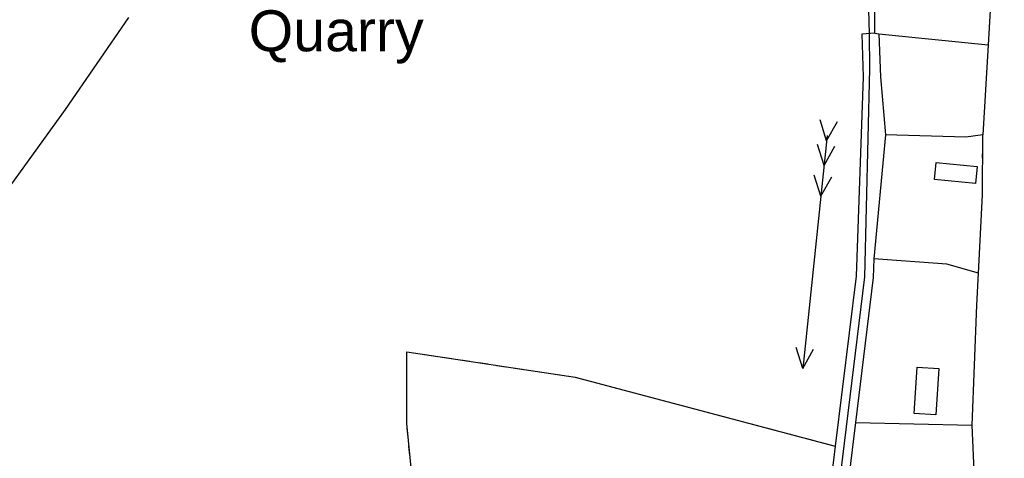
# Model space of a CAD drawing. Extents: x 119999 to 6050531, y -19778 to 3735158.
# Tile 52 of 66: x 2880351 to 3096567, y 1667415 to 1763788. Entities that reach past the tile are written whole.
import ezdxf

# ---------------------------------------------------------------- set-up
doc = ezdxf.new("R2010")
doc.units = 0
doc.header["$LTSCALE"] = 20
doc.linetypes.add('PECK', pattern=[0.2, 0.1, -0.1])
for name, color, linetype in [('90 - SITE GENERALLY', 2, 'Continuous'), ('BLD_OTL_S', 1, 'Continuous'), ('GEN_LIN_D', 3, 'Continuous'), ('GEN_PCK_D', 3, 'PECK'), ('OTHER_SYM', 6, 'Continuous'), ('ROADS', 7, 'Continuous'), ('WATER_FTR', 4, 'Continuous')]:
    doc.layers.add(name, color=color, linetype=linetype)
doc.styles.get("Standard").update_dxf_attribs({"font": 'arial.ttf', "height": 2})

# ---------------------------------------------------------------- blocks, each defined once
blk = doc.blocks.new('33', base_point=(135.493669, 309.153345))
for p, q in [((135.303093, 309.0949), (137.533998, 310.06066)), ((154.338261, 309.0949), (156.569166, 310.06066)), ((157.725323, 309.0949), (159.956226, 310.06066)), ((160.456823, 309.0949), (162.687728, 310.06066)), ((161.059896, 309.0949), (135.303093, 309.0949)), ((135.303093, 309.0949), (137.533998, 308.12914)), ((154.338261, 309.0949), (156.569166, 308.12914)), ((157.725323, 309.0949), (159.956226, 308.12914)), ((160.456823, 309.0949), (162.687728, 308.12914))]:
    blk.add_line(p, q)
blk = doc.blocks.new('1586')
at = {"layer": 'BLD_OTL_S'}
for points in [[(122961.59, 308425.43), (122970.61, 308424.55), (122970.24, 308420.77), (122961.22, 308421.65), (122961.59, 308425.43)], [(122962.22, 308380.15), (122961.55, 308369.96), (122956.75, 308370.27), (122957.42, 308380.47), (122962.22, 308380.15)]]:
    blk.add_lwpolyline(points, dxfattribs=at)
at = {"layer": 'GEN_LIN_D'}
for p, q in [((122948.12, 308453.8), (122949.04, 308453.71)), ((122949.04, 308453.71), (122973, 308451.24)), ((122973, 308451.24), (122971.84, 308431.5)), ((122970.88, 308401.08), (122971.77, 308418.33)), ((122943.88, 308368.27), (122969.53, 308367.71))]:
    blk.add_line(p, q, dxfattribs=at)
for points in [[(122963.52, 308562.3), (122960.85, 308558.44), (122956.19, 308549.78), (122951.57, 308536.07), (122947.46, 308517.58), (122946.25, 308499.67), (122946.27, 308474.81), (122946.88, 308453.73)], [(122948.12, 308453.8), (122948.02, 308487.68), (122948.3, 308506.38), (122950.51, 308522.97), (122955.03, 308540.22), (122958.07, 308544.68), (122962.71, 308554.12), (122965.52, 308561.4)], [(122976.53, 308500), (122975.25, 308486.38), (122974.41, 308475.23), (122973, 308451.24)], [(122751.68, 308409.96), (122751.19, 308410.49), (122770.43, 308437.04), (122784.29, 308457.29)], [(122946.88, 308453.73), (122946.97, 308446.02), (122945.88, 308400.3), (122938.97, 308343.97), (122935, 308321.63), (122929.49, 308286.72), (122920.29, 308242.11), (122915.59, 308214.25), (122915.41, 308198.08), (122913.2, 308181.48), (122910.43, 308163.65), (122904.87, 308145.43), (122903.15, 308134.63), (122905.05, 308125.7), (122906.34, 308120.34), (122908.11, 308102.32), (122908.95, 308095.37), (122905.98, 308080.66)], [(122948.12, 308453.8), (122945.3, 308453.63), (122945.6, 308444.22), (122944.01, 308400.45), (122939.43, 308363.06)], [(122971.84, 308431.5), (122968.14, 308430.97), (122950.51, 308431.5)], [(122970.88, 308401.08), (122963.94, 308403.09), (122947.94, 308404.25)], [(122969.53, 308367.71), (122970.52, 308394.06), (122970.88, 308401.08)], [(122976.57, 308324.68), (122975.79, 308330.13), (122973.74, 308339.59), (122971.25, 308348.43), (122970.13, 308354.37), (122969.53, 308367.71)]]:
    blk.add_lwpolyline(points, dxfattribs=at)
at = {"layer": 'GEN_PCK_D'}
blk.add_line((122971.77, 308418.33), (122971.84, 308431.5), dxfattribs=at)
blk.add_lwpolyline([(122819.16, 308247.32), (122834.43, 308291.97), (122836.59, 308317.9), (122838.98, 308333.31), (122845.11, 308347.66), (122846.84, 308353.13), (122845.34, 308368.06), (122845.37, 308383.83), (122882.31, 308378.25), (122939.43, 308363.06)], dxfattribs=at)
at = {"layer": 'OTHER_SYM'}
for points in [[(122948.12, 308453.8), (122948.02, 308487.68), (122948.3, 308506.38), (122950.51, 308522.97), (122955.03, 308540.22), (122958.07, 308544.68), (122962.71, 308554.12), (122965.52, 308561.4)], [(122751.68, 308409.96), (122751.19, 308410.49), (122770.43, 308437.04), (122784.29, 308457.29)], [(122948.12, 308453.8), (122945.3, 308453.63), (122945.6, 308444.22), (122944.01, 308400.45), (122939.43, 308363.06)], [(122819.16, 308247.32), (122834.43, 308291.97), (122836.59, 308317.9), (122838.98, 308333.31), (122845.11, 308347.66), (122846.84, 308353.13), (122845.34, 308368.06), (122845.37, 308383.83), (122882.31, 308378.25), (122939.43, 308363.06)]]:
    blk.add_lwpolyline(points, dxfattribs=at)
at = {"layer": 'ROADS'}
for p, q in [((122973, 308451.24), (122971.84, 308431.5)), ((122971.77, 308418.33), (122971.84, 308431.5)), ((122970.88, 308401.08), (122971.77, 308418.33))]:
    blk.add_line(p, q, dxfattribs=at)
for points in [[(122976.53, 308500), (122975.25, 308486.38), (122974.41, 308475.23), (122973, 308451.24)], [(122969.53, 308367.71), (122970.52, 308394.06), (122970.88, 308401.08)], [(122976.57, 308324.68), (122975.79, 308330.13), (122973.74, 308339.59), (122971.25, 308348.43), (122970.13, 308354.37), (122969.53, 308367.71)]]:
    blk.add_lwpolyline(points, dxfattribs=at)
at = {"layer": 'WATER_FTR'}
for p, q in [((122948.12, 308453.8), (122949.04, 308453.71)), ((122950.51, 308431.5), (122947.94, 308404.25))]:
    blk.add_line(p, q, dxfattribs=at)
for points in [[(122963.52, 308562.3), (122960.85, 308558.44), (122956.19, 308549.78), (122951.57, 308536.07), (122947.46, 308517.58), (122946.25, 308499.67), (122946.27, 308474.81), (122946.88, 308453.73)], [(122948.12, 308453.8), (122945.3, 308453.63), (122945.6, 308444.22), (122944.01, 308400.45), (122939.43, 308363.06)], [(122949.04, 308453.71), (122949.38, 308444.22), (122950.51, 308431.5)], [(122947.94, 308404.25), (122947.79, 308400.15), (122943.88, 308368.27)], [(122943.88, 308368.27), (122940.86, 308343.68), (122936.89, 308321.31), (122934.25, 308304.57)], [(122939.43, 308363.06), (122937.12, 308344.24), (122933.15, 308321.94), (122927.65, 308287.06), (122918.45, 308242.46), (122913.72, 308214.41), (122913.67, 308209.59)]]:
    blk.add_lwpolyline(points, dxfattribs=at)
at = {"layer": 'WATER_FTR', "xscale": 2, "yscale": 2, "rotation": 84.00032439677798}
blk.add_blockref('33', (122932.22, 308380.52), dxfattribs=at)
at = {"layer": 'OTHER_SYM', "linetype": 'Continuous', "insert": (122810.64, 308447.13), "char_height": 9, "width": 86.4, "attachment_point": 7, "rotation": 0.0003}
blk.add_mtext('{\\fArial|b0|i0|c0|p34;Quarry}', dxfattribs=at)

msp = doc.modelspace()

# ---------------------------------------------------------------- block references
at = {"layer": '90 - SITE GENERALLY', "xscale": 1000, "yscale": 1000, "zscale": 1000}
msp.add_blockref('1586', (-119880000.2, -306692999.7), dxfattribs=at)

doc.saveas('drawing.dxf')
